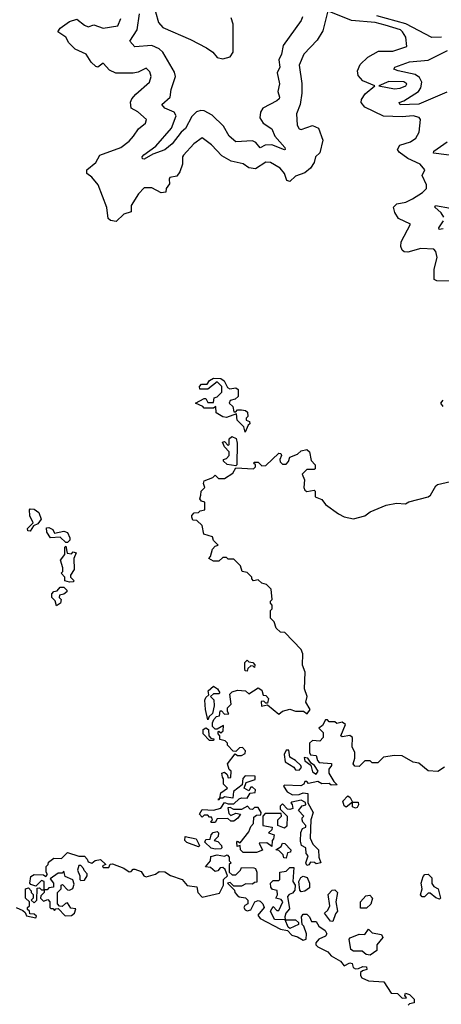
# Model space of a CAD drawing. Extents: x 2293139 to 2515392, y 824115 to 1006937.
# Tile 197 of 256: x 2424708 to 2426965, y 927297 to 932569. Entities that reach past the tile are written whole.
import ezdxf

# ---------------------------------------------------------------- set-up
doc = ezdxf.new("R2010")
doc.units = 0

msp = doc.modelspace()

# ---------------------------------------------------------------- linework, layer by layer
at = {"layer": '0CON10XD'}
for points in [[(2426355, 932610), (2426330, 932510), (2426300.6, 932459.4), (2426230, 932385), (2426204.5, 932325), (2426217.9, 932227.9), (2426218.9, 932175), (2426209.2, 932115), (2426190.6, 932065), (2426193.1, 932005), (2426204.6, 931984.6), (2426215, 931981.4), (2426275, 932002.2), (2426307.6, 931987.6), (2426330, 931925), (2426314.2, 931855.8), (2426292.5, 931835), (2426284.2, 931805), (2426265.7, 931774.3), (2426235, 931750), (2426185, 931730.8), (2426155, 931703.1), (2426138.8, 931708.8), (2426126.5, 931745), (2426102.9, 931775), (2426050, 931805), (2426025, 931805.5), (2425971.1, 931771.1), (2425935.5, 931775.5), (2425905, 931797.5), (2425840.9, 931810.9), (2425789.5, 931839.5), (2425735, 931899.2), (2425685, 931937.5), (2425640, 931905), (2425585, 931843.8), (2425579.2, 931835), (2425580, 931795), (2425565.6, 931754.4), (2425549.2, 931730.8), (2425512.5, 931725), (2425507.5, 931715), (2425509.3, 931690.7), (2425492.5, 931665), (2425490, 931645), (2425465, 931642.5), (2425415, 931668.1), (2425375, 931668.1), (2425345, 931637.5), (2425304.2, 931575), (2425305, 931540), (2425265, 931528), (2425225, 931488.8), (2425195, 931493.8), (2425181.2, 931505), (2425174.2, 931564.2), (2425129.2, 931685), (2425095, 931726.7), (2425067.5, 931745), (2425067.5, 931765), (2425115, 931804.3), (2425136.9, 931843.1), (2425250, 931885), (2425295, 931918.8), (2425317.1, 931945), (2425344.3, 931985.7), (2425381.2, 932015), (2425386.7, 932035), (2425341.2, 932075), (2425305.8, 932095.8), (2425301.7, 932128.3), (2425308, 932145), (2425330.2, 932169.8), (2425403.8, 932235), (2425412, 932265), (2425405, 932290), (2425385, 932310), (2425342.1, 932287.9), (2425315, 932282), (2425222.7, 932282.7), (2425188.3, 932298.3), (2425155.8, 932335.8), (2425125.8, 932314.2), (2425115, 932318), (2425091.3, 932341.3), (2425065, 932384.2), (2425005, 932410.8), (2424971.4, 932445), (2424955, 932476), (2424912.5, 932505), (2424925, 932524.2), (2424975, 932560), (2425015, 932572), (2425055, 932539.2), (2425075, 932530.8), (2425105, 932540.8), (2425155, 932524.6), (2425233.4, 932536.6), (2425250, 932575)], [(2426222.5, 932585), (2426215.8, 932565), (2426118.1, 932431.9), (2426108.8, 932385), (2426095.6, 932354.4), (2426101.6, 932315), (2426086.2, 932285), (2426099.3, 932225), (2426090.6, 932185), (2426099.5, 932155), (2426097.5, 932145), (2426085.4, 932134.6), (2426010, 932095), (2425996.7, 932073.3), (2425994.3, 932044.3), (2426011.8, 932015), (2426057.6, 931985), (2426074.8, 931944.8), (2426126.8, 931885), (2426130, 931875), (2426125, 931873.1), (2426058.8, 931898.8), (2426022.8, 931897.2), (2425995, 931883.6), (2425972.2, 931912.2), (2425955, 931920.6), (2425865, 931915.2), (2425828.8, 931945), (2425798.7, 931998.7), (2425738.5, 932058.5), (2425695, 932081.7), (2425677.1, 932082.9), (2425654.9, 932075.1), (2425629.2, 932050.8), (2425595, 931986.6), (2425572.3, 931967.7), (2425524.2, 931905), (2425485, 931871.7), (2425421.3, 931848.7), (2425375, 931822.6), (2425365, 931823.8), (2425364.2, 931835), (2425372.4, 931845), (2425437.2, 931892.8), (2425521.6, 931988.4), (2425546.3, 932053.7), (2425535, 932074.8), (2425486, 932095), (2425469.2, 932115), (2425513.3, 932155), (2425518.5, 932195), (2425543, 932265), (2425537.7, 932287.7), (2425475.1, 932395.1), (2425455, 932412.8), (2425415, 932430.7), (2425325, 932423.9), (2425297.5, 932455), (2425336.6, 932515), (2425349.7, 932600.3)], [(2425435, 932612), (2425451.8, 932555), (2425475, 932527.9), (2425623.3, 932463.3), (2425708.8, 932418.8), (2425742.9, 932395), (2425765, 932366), (2425795, 932359.4), (2425835, 932370), (2425851, 932395), (2425850.5, 932545), (2425840, 932580)], [(2426665, 932540.6), (2426611.2, 932555), (2426485, 932565.2), (2426365, 932612.9)], [(2426966.2, 932475), (2426915, 932474.3), (2426775, 932547.9), (2426619.9, 932589.9)], [(2427035, 931170), (2426941.4, 931171.4), (2426927.7, 931177.7), (2426927.3, 931232.7), (2426942.5, 931295), (2426935, 931327.5), (2426925, 931340), (2426855, 931343.8), (2426785, 931324.2), (2426766.9, 931326.9), (2426756, 931336), (2426749.2, 931355), (2426750.2, 931379.8), (2426800, 931475), (2426735.5, 931505.5), (2426716.2, 931536.2), (2426710, 931565), (2426726.1, 931583.9), (2426775, 931592.5), (2426810.5, 931610.5), (2426865, 931644.5), (2426886.2, 931665), (2426886.2, 931685), (2426862, 931735), (2426876.7, 931765), (2426851.2, 931795), (2426785.8, 931825.8), (2426740, 931860), (2426730.4, 931875), (2426742.9, 931897.1), (2426800, 931915), (2426828.6, 931935), (2426846.1, 931966.1), (2426853.3, 932035), (2426846.7, 932045), (2426815.3, 932055.3), (2426755, 932048.4), (2426655, 932053.5), (2426555, 932101.1), (2426536.1, 932125), (2426538.7, 932141.3), (2426557.4, 932172.6), (2426610, 932215), (2426545, 932241.2), (2426520.6, 932270.6), (2426515.6, 932295), (2426531.2, 932328.8), (2426571.7, 932368.3), (2426629.1, 932400.9), (2426705, 932401.2), (2426781.2, 932425), (2426776, 932475), (2426758, 932505), (2426747.5, 932515), (2426665, 932540.6)], [(2426995, 932181.3), (2426845, 932116.6), (2426745, 932113.1), (2426740, 932125), (2426765, 932134.1), (2426843.5, 932185), (2426856, 932205), (2426860.1, 932235), (2426849.1, 932259.1), (2426825, 932275.8), (2426733.3, 932295), (2426710.6, 932305), (2426716.9, 932315), (2426795, 932342.9), (2426895, 932352.7), (2426998.5, 932405)], [(2426715, 932199.2), (2426745, 932202.2), (2426774.3, 932215), (2426781.4, 932225), (2426765, 932235.8), (2426685, 932237.5), (2426630, 932215), (2426715, 932199.2)], [(2427048.8, 931838.8), (2426923.3, 931855), (2426924.4, 931865), (2426996.8, 931915)], [(2426977.7, 931512.3), (2426964.9, 931534.9), (2426930, 931565), (2426934, 931575), (2427015, 931560.8)], [(2426975, 931449.5), (2426953.8, 931445), (2426952.5, 931455), (2426977, 931493)], [(2425915, 930360), (2425908.3, 930388.3), (2425872.5, 930425), (2425868.3, 930458.3), (2425815, 930440), (2425795, 930442.5), (2425760, 930465), (2425758.3, 930498.3), (2425745, 930490), (2425695, 930490), (2425688.3, 930498.3), (2425650, 930515), (2425695, 930540), (2425705, 930540), (2425715, 930520), (2425745, 930520), (2425750, 930545), (2425765, 930550), (2425790, 930575), (2425790, 930605), (2425765, 930630), (2425715, 930590), (2425671.7, 930591.7), (2425670, 930605), (2425681.7, 930618.3), (2425711.7, 930618.3), (2425723.6, 930636.4), (2425745, 930650), (2425785, 930647.5), (2425802.5, 930635), (2425820, 930600), (2425832.5, 930592.5), (2425865, 930597.5), (2425878.3, 930588.3), (2425878.3, 930551.7), (2425862.5, 930537.5), (2425835, 930530), (2425830, 930515), (2425848.3, 930498.3), (2425855, 930470), (2425865, 930470), (2425875, 930480), (2425895, 930480), (2425917, 930477), (2425928.3, 930468.3), (2425930, 930445), (2425920, 930435), (2425920, 930425), (2425938.3, 930418.3), (2425940, 930405), (2425931.7, 930398.3), (2425915, 930360)], [(2426975, 930497.5), (2426962.5, 930515), (2426975, 930532.5)], [(2425865, 930180), (2425818.3, 930188.3), (2425800, 930205), (2425800, 930215), (2425815, 930220), (2425830, 930235), (2425830, 930255), (2425805, 930282.5), (2425793.3, 930306.7), (2425805, 930310), (2425825, 930290), (2425830, 930295), (2425830, 930325), (2425843.3, 930336.7), (2425866.7, 930326.7), (2425871.7, 930301.7), (2425870, 930185), (2425865, 930180)], [(2426501.7, 928571.7), (2426492.5, 928585), (2426502.5, 928615), (2426502.5, 928645), (2426487.5, 928675), (2426490, 928725), (2426476.2, 928736.2), (2426435, 928728.8), (2426426.7, 928735), (2426452.5, 928795), (2426435, 928807.5), (2426405, 928800), (2426395, 928810), (2426365, 928810), (2426355, 928820), (2426345, 928820), (2426329.3, 928790.7), (2426310, 928775), (2426332.5, 928752.5), (2426333.3, 928725), (2426315, 928706.7), (2426275, 928710), (2426260, 928695), (2426258.8, 928645), (2426265, 928632.5), (2426295, 928630), (2426301.9, 928601.9), (2426311.9, 928591.9), (2426376.7, 928586.7), (2426376.7, 928575), (2426363.6, 928556.4), (2426363.3, 928535), (2426390, 928490), (2426408.3, 928471.7), (2426375, 928470), (2426365, 928480), (2426325, 928477.5), (2426305, 928490), (2426255, 928480), (2426245, 928490), (2426235, 928490), (2426230, 928475), (2426213, 928467), (2426125, 928470), (2426120, 928465), (2426140, 928435), (2426168.3, 928418.3), (2426205, 928420), (2426225, 928430), (2426250, 928425), (2426250, 928375), (2426280, 928325), (2426267.5, 928285), (2426263.3, 928186.7), (2426277.5, 928155), (2426307.5, 928125), (2426310, 928085), (2426320, 928055), (2426295, 928050), (2426287, 928057), (2426265, 928057.5), (2426256.4, 928043.6), (2426245, 928040), (2426240, 928055), (2426251.7, 928091.7), (2426242.5, 928105), (2426240, 928135), (2426217.5, 928147.5), (2426210.7, 928170.7), (2426213, 928217), (2426221.7, 928238.3), (2426240, 928245), (2426240, 928255), (2426223, 928273), (2426220, 928285), (2426220, 928295), (2426230, 928305), (2426200, 928335), (2426220.7, 928359.3), (2426240, 928365), (2426238.3, 928378.3), (2426215, 928390), (2426165, 928380), (2426160, 928375), (2426167.5, 928367.5), (2426170, 928345), (2426155, 928340), (2426141.7, 928341.7), (2426115, 928370), (2426101.7, 928358.3), (2426102.5, 928342.5), (2426140, 928305), (2426138.3, 928251.7), (2426125, 928240), (2426090, 928255), (2426090, 928285), (2426110, 928305), (2426108.3, 928318.3), (2426021.7, 928318.3), (2426010, 928305), (2426010, 928255), (2426060, 928245), (2426058.3, 928231.7), (2426040, 928215), (2426070, 928205), (2426067, 928183), (2426060, 928175), (2426058.3, 928141.7), (2426031.7, 928161.7), (2425990, 928160), (2426008.3, 928121.7), (2425975, 928110), (2425905, 928110), (2425890, 928125), (2425888.3, 928148.3), (2425871.7, 928141.7), (2425870, 928165), (2425875, 928170), (2425888.3, 928161.7), (2425935, 928220), (2425945, 928250), (2425960, 928265), (2425961.7, 928298.3), (2425975, 928310), (2425998.3, 928311.7), (2426000, 928325), (2425985, 928350), (2425965, 928350), (2425955, 928340), (2425941.7, 928341.7), (2425927.5, 928357.5), (2425895, 928340), (2425855, 928340), (2425835, 928350), (2425821.7, 928348.3), (2425828.3, 928318.3), (2425838.3, 928308.3), (2425865, 928320), (2425890, 928315), (2425876.4, 928293.6), (2425855, 928277.5), (2425838.3, 928278.3), (2425821.7, 928291.7), (2425765, 928290), (2425755, 928270), (2425735, 928270), (2425730, 928275), (2425740, 928285), (2425735, 928300), (2425725, 928300), (2425715, 928310), (2425695, 928310), (2425685, 928300), (2425670, 928315), (2425685, 928340), (2425745, 928337.5), (2425785, 928347.5), (2425805, 928377.5), (2425825, 928370), (2425855, 928370), (2425883, 928397), (2425895, 928402.5), (2425925, 928400), (2425941.7, 928428.3), (2425968.3, 928431.7), (2425970, 928445), (2425955, 928460), (2425945, 928460), (2425935, 928440), (2425910, 928455), (2425920, 928485), (2425968.3, 928501.7), (2425968.3, 928518.3), (2425915, 928520), (2425903, 928507), (2425898.3, 928471.7), (2425853, 928437), (2425848.3, 928401.7), (2425805, 928407.5), (2425795, 928400), (2425780, 928400), (2425775, 928390), (2425770, 928395), (2425780, 928400), (2425785, 928430), (2425820, 928455), (2425800, 928475), (2425800, 928505), (2425793, 928513), (2425790, 928535), (2425805, 928540), (2425818.3, 928528.3), (2425825, 928510), (2425838.3, 928511.7), (2425840, 928545), (2425830, 928555), (2425820, 928585), (2425861.7, 928638.3), (2425875, 928630), (2425895, 928630), (2425915, 928640), (2425917.5, 928655), (2425901.7, 928671.7), (2425885, 928670), (2425865, 928650), (2425851.7, 928651.7), (2425820, 928685), (2425820, 928695), (2425808.3, 928708.3), (2425780, 928715), (2425780, 928735), (2425770, 928745), (2425770, 928755), (2425775, 928760), (2425785, 928750), (2425798.3, 928761.7), (2425800, 928790), (2425765, 928770), (2425755, 928770), (2425740, 928785), (2425740, 928805), (2425748.3, 928821.7), (2425761.7, 928838.3), (2425778.3, 928841.7), (2425781.7, 928868.3), (2425788.3, 928868.3), (2425805, 928850), (2425828.3, 928851.7), (2425820, 928865), (2425820, 928885), (2425840, 928905), (2425833, 928957), (2425845, 928970), (2425875, 928980), (2425916.4, 928976.4), (2425935, 928960), (2425985, 928992.5), (2426005, 928980), (2426011.7, 928951.7), (2426025, 928950), (2426040, 928935), (2426035, 928910), (2426025, 928910), (2426015, 928920), (2426001.7, 928918.3), (2426003, 928893), (2426035, 928900), (2426095, 928850), (2426115, 928867.5), (2426155, 928876.7), (2426185, 928867.5), (2426227, 928867), (2426247, 928853), (2426262.5, 928875), (2426240, 928915), (2426246.7, 928945), (2426233.6, 928986.4), (2426236.2, 929076.2), (2426222.5, 929112.5), (2426223.6, 929173.6), (2426215, 929197.5), (2426128.3, 929288.3), (2426105, 929290), (2426081.7, 929311.7), (2426070, 929345), (2426050, 929365), (2426050, 929405), (2426060, 929415), (2426060, 929435), (2426050, 929445), (2426050, 929455), (2426060, 929465), (2426055, 929520), (2426030, 929545), (2426005, 929552.5), (2425985, 929570), (2425960, 929565), (2425950, 929575), (2425950, 929585), (2425925, 929610), (2425900, 929615), (2425890, 929645), (2425855, 929680), (2425825, 929680), (2425815, 929690), (2425795, 929690), (2425775, 929670), (2425745, 929670), (2425720, 929685), (2425730, 929695), (2425740, 929735), (2425755, 929750), (2425770, 929755), (2425745, 929780), (2425740, 929800), (2425693.6, 929813.6), (2425685, 929860), (2425657, 929887), (2425635, 929890), (2425630, 929905), (2425630, 929915), (2425641.7, 929928.3), (2425665, 929930), (2425675, 929940), (2425700, 929945), (2425700, 929985), (2425681.7, 929991.7), (2425673, 930003), (2425677, 930023), (2425680, 930045), (2425700, 930065), (2425692.5, 930085), (2425695, 930100), (2425741.7, 930118.3), (2425755, 930130), (2425773, 930113), (2425805, 930112.5), (2425849.3, 930140.7), (2425865, 930170), (2425960, 930165), (2425970, 930175), (2425970, 930185), (2425960, 930195), (2425965, 930200), (2425985, 930200), (2426005, 930180), (2426025, 930182.5), (2426095, 930247.5), (2426106.4, 930246.4), (2426110, 930235), (2426100, 930215), (2426101.7, 930201.7), (2426115, 930190), (2426135, 930190), (2426147, 930203), (2426155, 930227.5), (2426195, 930242.5), (2426215, 930260), (2426245, 930267.5), (2426260, 930255), (2426268.3, 930208.3), (2426290, 930185), (2426290, 930165), (2426285, 930160), (2426245, 930160), (2426220, 930135), (2426232.5, 930105), (2426230, 930065), (2426235, 930050), (2426245, 930042.5), (2426285, 930050), (2426290, 930045), (2426290, 930015), (2426325, 930000), (2426345, 929972.5), (2426415, 929922.5), (2426445, 929907.5), (2426495, 929896.7), (2426555, 929913.3), (2426585, 929933.3), (2426670.7, 929969.3), (2426725, 929980), (2426773, 929977), (2426792, 929988), (2426895, 930014.3), (2426907.1, 930022.9), (2426935, 930073.3), (2426945, 930080), (2427015, 930096.7)], [(2424765, 929830), (2424751.7, 929831.7), (2424750, 929845), (2424780, 929875), (2424763, 929913), (2424760, 929945), (2424765, 929950), (2424785, 929948.8), (2424810.5, 929930.5), (2424822.5, 929895), (2424805, 929870), (2424781.7, 929858.3), (2424765, 929830)], [(2424965, 929770), (2424955, 929770), (2424925, 929797.5), (2424872.5, 929795), (2424853.3, 929825), (2424851.7, 929848.3), (2424865, 929850), (2424885, 929840), (2424895, 929820), (2424945, 929830), (2424965, 929822.5), (2424977.5, 929795), (2424977, 929783), (2424965, 929770)], [(2424975, 929557.5), (2424950, 929565), (2424950, 929585), (2424930, 929605), (2424940, 929615), (2424940, 929635), (2424927.5, 929675), (2424950, 929705), (2424950, 929745), (2424955, 929750), (2424962.5, 929712.5), (2424985, 929710), (2424995, 929720), (2425010, 929715), (2424997.5, 929685), (2425000, 929625), (2424980, 929595), (2424980, 929585), (2425000, 929565), (2424995, 929560), (2424975, 929557.5)], [(2424905, 929430), (2424898.3, 929458.3), (2424880, 929475), (2424880, 929495), (2424891.7, 929508.3), (2424908.3, 929511.7), (2424925, 929530), (2424945, 929530), (2424960, 929515), (2424960, 929505), (2424945, 929492.5), (2424921.7, 929488.3), (2424920, 929475), (2424930, 929465), (2424927.5, 929445), (2424905, 929430)], [(2425925, 929080), (2425915, 929082.5), (2425912.5, 929095), (2425913, 929127), (2425925, 929140), (2425935, 929130), (2425957, 929127), (2425967.5, 929115), (2425965, 929100), (2425958.3, 929108.3), (2425945, 929110), (2425930, 929095), (2425925, 929080)], [(2425715, 928820), (2425702.5, 928875), (2425700, 928925), (2425705, 928940), (2425720, 928955), (2425717.5, 928975), (2425745, 929000), (2425766.4, 928986.4), (2425780, 928965), (2425775, 928960), (2425745, 928960), (2425730, 928945), (2425747, 928927), (2425750, 928895), (2425740, 928855), (2425721.7, 928838.3), (2425715, 928820)], [(2425745, 928710), (2425725, 928710), (2425690, 928745), (2425690.7, 928769.3), (2425705, 928777.5), (2425718.3, 928768.3), (2425720, 928735), (2425731.7, 928721.7), (2425748.3, 928718.3), (2425745, 928710)], [(2426205, 928550), (2426216.7, 928565), (2426212.5, 928575), (2426185, 928603.3), (2426155, 928620), (2426148.3, 928658.3), (2426135, 928657.5), (2426123.3, 928635), (2426130, 928595), (2426175, 928567.5), (2426185, 928552.5), (2426205, 928550)], [(2426295, 928530), (2426306.7, 928545), (2426286, 928576), (2426268.3, 928588.3), (2426250, 928615), (2426231.7, 928618.3), (2426235, 928600), (2426267.5, 928577.5), (2426275, 928542.5), (2426295, 928530)], [(2426983, 928567), (2426946.4, 928543.6), (2426895, 928547.5), (2426845, 928587.5), (2426815, 928593.3), (2426755, 928627.5), (2426715, 928630), (2426655, 928620), (2426625, 928590), (2426595, 928590), (2426585, 928600), (2426555, 928600), (2426525, 928570), (2426501.7, 928571.7)], [(2426505, 928347.5), (2426490, 928355), (2426490, 928380), (2426455, 928352.5), (2426445, 928360), (2426437.5, 928385), (2426465, 928412.5), (2426477.5, 928405), (2426490, 928380), (2426519.3, 928379.3), (2426522.5, 928365), (2426515, 928350), (2426505, 928347.5)], [(2425755, 928127.5), (2425733, 928133), (2425700, 928165), (2425705, 928180), (2425728.3, 928181.7), (2425732.5, 928205), (2425743, 928217), (2425765, 928222.5), (2425772.5, 928215), (2425770, 928195), (2425750, 928175), (2425768.3, 928168.3), (2425788.3, 928148.3), (2425790, 928135), (2425785, 928130), (2425755, 928127.5)], [(2425665, 928140), (2425603.8, 928163.8), (2425592.5, 928175), (2425593.6, 928196.4), (2425653, 928183), (2425667.5, 928155), (2425670, 928145), (2425665, 928140)], [(2426135, 928080), (2426121.7, 928081.7), (2426118.3, 928098.3), (2426095, 928120), (2426080, 928125), (2426108.3, 928141.7), (2426115, 928160), (2426128.3, 928158.3), (2426160, 928125), (2426158.3, 928111.7), (2426141.7, 928108.3), (2426135, 928080)], [(2424690, 927815), (2424725, 927800), (2424738.3, 927788.3), (2424745, 927770), (2424795, 927760), (2424798.3, 927768.3), (2424785, 927780), (2424761.7, 927781.7), (2424760, 927795), (2424750, 927805), (2424750, 927815), (2424760, 927825), (2424760, 927845), (2424740, 927865), (2424740, 927915), (2424755, 927920), (2424770, 927905), (2424770, 927895), (2424780, 927885), (2424780, 927865), (2424770, 927855), (2424785, 927840), (2424800, 927855), (2424801.7, 927918.3), (2424815, 927920), (2424825, 927910), (2424840, 927910), (2424840, 927955), (2424825, 927960), (2424795, 927930), (2424768.3, 927938.3), (2424762.5, 927945), (2424768.3, 927981.7), (2424785, 927992.5), (2424835, 927990), (2424848.3, 927981.7), (2424857.5, 927992.5), (2424850, 928005), (2424850, 928035), (2424860, 928045), (2424861.7, 928058.3), (2424890.7, 928079.3), (2424931.7, 928078.3), (2424965, 928110), (2425025, 928090), (2425055, 928090), (2425070, 928075), (2425075, 928060), (2425095, 928052.5), (2425113, 928067), (2425141.7, 928071.7), (2425170, 928045), (2425151.7, 928038.3), (2425155, 928030), (2425185, 928030), (2425191.7, 928048.3), (2425205, 928050), (2425265, 928026.2), (2425295, 928006.7), (2425305, 928007.5), (2425315, 928020), (2425325, 928020), (2425358.3, 928008.3), (2425372.5, 927985), (2425385, 927978.8), (2425435, 927993.3), (2425455, 928008.8), (2425485, 928006.2), (2425515, 927986.7), (2425577.5, 927965), (2425605, 927933.3), (2425656, 927926), (2425662.5, 927895), (2425685, 927870), (2425778.3, 927891.7), (2425800, 927935), (2425800, 927965), (2425820, 927985), (2425808.3, 928018.3), (2425795, 928030), (2425781.7, 928028.3), (2425768.3, 928011.7), (2425755, 928007.5), (2425728.8, 928028.8), (2425703.6, 928033.6), (2425730, 928065), (2425731.7, 928088.3), (2425765, 928097.5), (2425805, 928090), (2425818.3, 928098.3), (2425830, 928085), (2425830, 928065), (2425840, 928055), (2425830, 928045), (2425830, 928005), (2425845, 927990), (2425865, 927990), (2425890, 928015), (2425895, 928030), (2425961.7, 928028.3)], [(2424951.7, 927771.7), (2424985, 927772.5), (2425002.5, 927785), (2425008.3, 927808.3), (2424982.5, 927812.5), (2424965, 927840), (2424953, 927837), (2424935, 927820), (2424921.7, 927821.7), (2424910, 927835), (2424910, 927895), (2424930, 927915), (2424930, 927935), (2424938.3, 927938.3), (2424965, 927910), (2424975, 927907.5), (2424992.5, 927917.5), (2424999.3, 927940.7), (2424993, 927963), (2424951.7, 927981.7), (2424945, 928010), (2424935, 928000), (2424915, 928000), (2424871.7, 927968.3), (2424890, 927945), (2424890, 927925), (2424865, 927920), (2424855, 927910), (2424840, 927910), (2424840, 927895), (2424821.7, 927878.3), (2424820, 927865), (2424835, 927850), (2424858.3, 927858.3), (2424870, 927845), (2424870, 927815), (2424875, 927810), (2424885, 927810), (2424895, 927800), (2424901.7, 927808.3), (2424915, 927810), (2424951.7, 927771.7)], [(2425035, 927960), (2425055, 927962.5), (2425070, 927985), (2425070, 927995), (2425053, 928013), (2425050, 928025), (2425035, 928040), (2425025, 928040), (2425017.5, 928015), (2425030, 927985), (2425030, 927965), (2425035, 927960)], [(2425961.7, 928028.3), (2425970, 928025), (2425977.5, 928005), (2425978.3, 927951.7), (2425965, 927950), (2425955, 927940), (2425918.3, 927941.7), (2425895, 927930), (2425855, 927930), (2425835, 927950), (2425820, 927945), (2425858.3, 927908.3), (2425860, 927895), (2425871.7, 927881.7), (2425883, 927873), (2425917, 927867), (2425930, 927855), (2425930, 927835), (2425913.6, 927826.4), (2425907.5, 927815), (2425915, 927802.5), (2425925, 927796.7), (2425945, 927802.5), (2425967.5, 927845), (2425985, 927852.5), (2425995, 927850), (2426010, 927835), (2426017.5, 927815), (2425983.3, 927775), (2425995, 927756.7), (2426105, 927698.8), (2426142.5, 927692.5), (2426165, 927666.7), (2426195, 927658.8), (2426225, 927640), (2426242.5, 927645), (2426243.6, 927673.6), (2426230, 927715), (2426220, 927725), (2426217.5, 927765), (2426225, 927780), (2426245, 927780), (2426260, 927765), (2426270.7, 927740.7), (2426295, 927740), (2426310, 927715), (2426343, 927693), (2426352.5, 927675), (2426345, 927662.5), (2426310, 927645), (2426293.9, 927626.1), (2426293.3, 927615), (2426303.3, 927605), (2426357.5, 927577.5), (2426375, 927557.5), (2426425, 927527.5), (2426445, 927502.5), (2426475, 927518.8), (2426487.5, 927515), (2426492.5, 927495), (2426505, 927487.5), (2426521.7, 927488.3), (2426545, 927500), (2426565, 927497.5), (2426566.2, 927483.8), (2426543, 927477), (2426533, 927467), (2426531.7, 927451.7), (2426539.3, 927439.3), (2426575, 927422.5), (2426657, 927417), (2426697.5, 927357.5), (2426730, 927355), (2426755, 927330), (2426778.3, 927331.7), (2426770, 927345), (2426773, 927357), (2426795, 927350), (2426820, 927325), (2426820, 927305), (2426795, 927300), (2426788.3, 927291.7)], [(2426155, 927702.5), (2426145, 927710), (2426130, 927750), (2426071.7, 927751.7), (2426050, 927795), (2426065, 927820), (2426085, 927800), (2426095, 927800), (2426117.5, 927845), (2426108.3, 927858.3), (2426080, 927865), (2426087.5, 927882.5), (2426086.2, 927906.2), (2426061.7, 927911.7), (2426052.5, 927925), (2426050, 927945), (2426065, 927960), (2426095, 927960), (2426100, 927965), (2426100, 928005), (2426135, 928010), (2426155, 928030), (2426175, 928030), (2426170, 927955), (2426182.5, 927935), (2426181.7, 927908.3), (2426168.3, 927891.7), (2426150, 927885), (2426142.5, 927875), (2426151.7, 927808.3), (2426132.5, 927785), (2426127.5, 927765), (2426130, 927750), (2426185, 927750), (2426200, 927735), (2426200, 927725), (2426155, 927702.5)], [(2426215, 927900), (2426208.3, 927908.3), (2426202.5, 927955), (2426213.6, 927976.4), (2426225, 927982.5), (2426246.4, 927976.4), (2426260, 927945), (2426258.8, 927921.2), (2426235, 927902.5), (2426215, 927900)], [(2426955, 927860), (2426935, 927867.5), (2426905, 927892.5), (2426895, 927892.5), (2426875, 927872.5), (2426863, 927873), (2426853, 927883), (2426862.5, 927915), (2426857.5, 927945), (2426868.3, 927981.7), (2426877.5, 927992.5), (2426895, 927993.3), (2426913.8, 927975), (2426914.1, 927944.1), (2426925, 927927.5), (2426947.5, 927915), (2426960, 927865), (2426955, 927860)], [(2426385, 927740), (2426371.7, 927741.7), (2426340, 927785), (2426358.3, 927801.7), (2426367.5, 927825), (2426360, 927885), (2426381.7, 927908.3), (2426395, 927910), (2426410, 927895), (2426400, 927845), (2426410, 927795), (2426398.3, 927781.7), (2426385, 927740)], [(2426531.7, 927811.7), (2426532.5, 927845), (2426561.7, 927878.3), (2426581.7, 927881.7), (2426597.5, 927865), (2426587, 927833), (2426565, 927812.5), (2426531.7, 927811.7)], [(2426585, 927560), (2426563, 927563), (2426541.7, 927581.7), (2426495, 927582.5), (2426480.7, 927590.7), (2426472.5, 927645), (2426477, 927653), (2426525, 927672.5), (2426555, 927670), (2426575, 927700), (2426595, 927680), (2426645, 927670), (2426652.5, 927655), (2426620, 927615), (2426620, 927585), (2426585, 927560)]]:
    msp.add_lwpolyline(points, dxfattribs=at)

doc.saveas('drawing.dxf')
